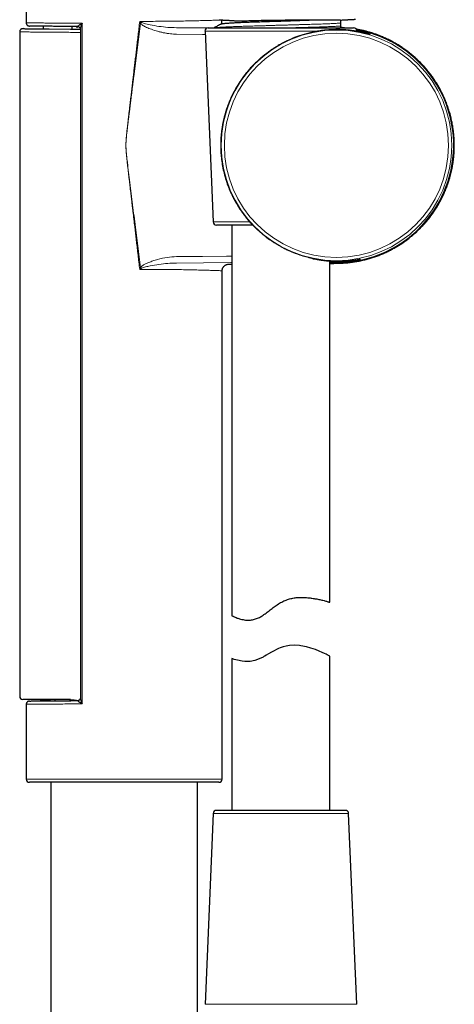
# Model space of a CAD drawing. Header units: millimetres. Extents: x 8 to 847, y 12 to 2109.
# Tile 232 of 256: x 750 to 816, y 1470 to 1621. Entities that reach past the tile are written whole.
import ezdxf

# ---------------------------------------------------------------- set-up
doc = ezdxf.new("R2010")
doc.units = ezdxf.units.MM

msp = doc.modelspace()

# ---------------------------------------------------------------- linework, layer by layer
at = {"color": 7, "linetype": 'Continuous', "lineweight": 30}
for p, q in [((750.9, 1625.8), (750.9, 1620.55)), ((780.8, 1621), (780.8, 1620.39)), ((749.9, 1619.16), (749.9, 1517.47)), ((753.5, 1620.04), (753.5, 1619.64)), ((754.4, 1619.63), (757.7, 1619.6)), ((757.7, 1619.6), (759.19, 1619.59)), ((757.93, 1619.6), (757.93, 1620)), ((758.67, 1619.99), (758.67, 1619.78)), ((758.86, 1619.99), (758.8, 1619.99)), ((759.19, 1619.6), (759.19, 1517.2)), ((778.28, 1619.28), (779.54, 1590.08)), ((778.77, 1619.8), (801.03, 1619.8)), ((785.57, 1589.6), (780.04, 1589.6)), ((782.4, 1589.6), (782.4, 1529.81)), ((797.4, 1531.86), (797.4, 1584.1)), ((780.9, 1504.8), (780.9, 1582.61)), ((781.89, 1583.61), (782.4, 1583.61)), ((797.3, 1531.88), (797.39, 1531.86)), ((782.4, 1523.23), (782.4, 1500)), ((797.4, 1500), (797.4, 1523.6)), ((754.4, 1516.97), (750.4, 1516.97)), ((750.9, 1516.24), (750.9, 1504.8)), ((753.1, 1516.97), (753.1, 1516.92)), ((753.1, 1516.92), (753.1, 1516.76)), ((753.71, 1516.92), (753.24, 1516.92)), ((753.71, 1516.97), (753.71, 1516.92)), ((754.29, 1516.92), (753.71, 1516.92)), ((757.67, 1516.97), (754.4, 1516.97)), ((755.35, 1516.78), (755.35, 1516.97)), ((780.4, 1504.3), (751.4, 1504.3)), ((754.65, 1504.3), (754.65, 1448.11)), ((777.15, 1450.36), (777.15, 1504.3)), ((799.77, 1500), (780.04, 1500)), ((779.54, 1499.52), (778.28, 1470.32)), ((801.53, 1470.32), (800.26, 1499.52))]:
    msp.add_line(p, q, dxfattribs=at)
at = {"color": 8, "linetype": 'Continuous', "lineweight": 0}
for p, q in [((759.47, 1620.48), (759.47, 1516.32)), ((768.28, 1620.78), (768.56, 1620.62)), ((768.39, 1620.48), (768.28, 1620.78)), ((759.19, 1619.09), (757.69, 1619.1)), ((773.89, 1619.81), (778.6, 1619.77)), ((795.61, 1619.28), (778.28, 1619.28)), ((801.53, 1619.28), (801.44, 1619.28)), ((779.54, 1590.08), (785.13, 1590.08)), ((768.28, 1582.82), (768.39, 1583.12)), ((768.56, 1582.98), (768.28, 1582.82)), ((753.24, 1516.92), (753.1, 1516.92)), ((753.8, 1516.77), (753.8, 1516.92)), ((750.9, 1504.8), (780.9, 1504.8)), ((800.26, 1499.52), (779.54, 1499.52)), ((778.28, 1470.32), (801.53, 1470.32))]:
    msp.add_line(p, q, dxfattribs=at)
at = {"color": 8, "linetype": 'Continuous', "lineweight": 0, "flags": 128}
for points in [[(778.3, 1618.79), (777.9, 1618.79), (773.89, 1618.83)], [(773.89, 1584.77), (777.89, 1584.81), (781.55, 1584.84), (782.4, 1584.85)], [(782.4, 1583.87), (782.24, 1583.87), (778.06, 1583.83), (773.89, 1583.79)]]:
    msp.add_lwpolyline(points, dxfattribs=at)
at = {"color": 7, "linetype": 'Continuous', "lineweight": 30, "flags": 128}
for points in [[(797.4, 1523.6), (797.27, 1523.67), (797.19, 1523.72), (797.09, 1523.77), (796.96, 1523.83), (796.82, 1523.91), (796.56, 1524.03), (796.21, 1524.19), (795.76, 1524.38), (795.17, 1524.61), (794.49, 1524.84), (793.83, 1525.03), (793.52, 1525.1), (793.23, 1525.16), (792.96, 1525.2), (792.72, 1525.24), (791.95, 1525.28), (791.2, 1525.24), (790.71, 1525.16), (790.25, 1525.04), (789.8, 1524.89), (789.52, 1524.77), (789.2, 1524.61), (788.84, 1524.42), (788.46, 1524.21), (788.01, 1523.95), (787.65, 1523.74), (787.46, 1523.62), (787.3, 1523.54), (787.18, 1523.47), (786.55, 1523.18), (785.92, 1522.97), (785.67, 1522.91), (785.43, 1522.86), (785.19, 1522.82), (784.95, 1522.8), (784.72, 1522.79), (784.39, 1522.81), (783.96, 1522.85), (783.72, 1522.89), (783.48, 1522.93), (783.24, 1522.98), (783.01, 1523.04), (782.72, 1523.12), (782.53, 1523.19), (782.4, 1523.23), (782.4, 1523.23)], [(758.8, 1516.81), (758.87, 1516.82), (758.91, 1516.83)]]:
    msp.add_lwpolyline(points, dxfattribs=at)
at = {"color": 8, "linetype": 'Continuous', "lineweight": 0}
for radius in [17.65, 17.16]:
    msp.add_circle((798.4, 1601.8), radius, dxfattribs=at)
at = {"color": 7, "linetype": 'Continuous', "lineweight": 30}
for centre, radius, start, end in [((778.77, 1619.3), 0.5, 90, 182.4813), ((798.4, 1601.8), 17.96, 266.8086, 80.0999), ((801.03, 1619.3), 0.5, 357.5187, 90), ((780.04, 1590.1), 0.5, 182.4813, 270), ((750.4, 1517.47), 0.5, 180, 270), ((760.03, 1535.51), 18.69, 262.3343, 266.7359), ((751.4, 1504.8), 0.5, 180, 270), ((780.4, 1504.8), 0.5, 270, 0), ((780.04, 1499.5), 0.5, 90, 177.5187), ((799.77, 1499.5), 0.5, 2.4813, 90)]:
    msp.add_arc(centre, radius, start, end, dxfattribs=at)
at = {"color": 8, "linetype": 'Continuous', "lineweight": 0}
for centre, radius, start, end in [((798.4, 1601.8), 17.96, 270, 80.0998), ((798.4, 1601.8), 17.96, 266.8086, 270), ((753.8, 1516.43), 0.491, 44.0683, 89.928)]:
    msp.add_arc(centre, radius, start, end, dxfattribs=at)
at = {"color": 7, "linetype": 'Continuous', "lineweight": 30}
for points, knots in [([(750.9, 1620.55), (750.91, 1620.52), (750.91, 1620.44), (750.94, 1620.35), (750.98, 1620.28), (751.02, 1620.23), (751.08, 1620.17), (751.16, 1620.11), (751.27, 1620.07), (751.35, 1620.06), (751.4, 1620.05)], [0, 0, 0, 0, 0.1487, 0.276159, 0.376001, 0.45009, 0.545422, 0.672385, 0.826707, 1, 1, 1, 1]), ([(758.8, 1619.99), (758.79, 1619.99), (758.78, 1619.99), (758.77, 1620), (758.78, 1620.02), (758.8, 1620.05), (758.83, 1620.08), (758.89, 1620.12), (758.96, 1620.17), (759.06, 1620.24), (759.19, 1620.32), (759.32, 1620.4), (759.42, 1620.45), (759.47, 1620.48)], [0, 0, 0, 0, 0.046277, 0.094634, 0.146178, 0.201195, 0.279186, 0.361796, 0.448155, 0.581836, 0.719101, 0.858942, 1, 1, 1, 1]), ([(759.47, 1620.48), (759.46, 1620.45), (759.43, 1620.38), (759.39, 1620.3), (759.36, 1620.22), (759.33, 1620.14), (759.3, 1620.06), (759.27, 1619.98), (759.24, 1619.88), (759.2, 1619.76), (759.19, 1619.66), (759.19, 1619.61), (759.19, 1619.6), (759.19, 1619.6)], [0, 0, 0, 0, 0.11249, 0.206396, 0.281719, 0.362656, 0.457468, 0.544738, 0.6245, 0.803073, 0.950163, 0.992634, 1, 1, 1, 1]), ([(780.82, 1620.4), (780.61, 1620.29), (780.23, 1620.09), (779.84, 1619.89), (779.66, 1619.8)], [0, 0, 0, 0, 0.539073, 1, 1, 1, 1]), ([(780.42, 1621.02), (780.44, 1621.02), (780.5, 1621.02), (780.6, 1621.01), (780.7, 1621.01), (780.77, 1621), (780.83, 1621), (780.88, 1621), (780.93, 1620.99), (780.98, 1620.99), (781.03, 1620.99), (781.08, 1620.98), (781.14, 1620.98), (781.19, 1620.98), (781.24, 1620.98), (781.32, 1620.97), (781.43, 1620.97), (781.58, 1620.96), (781.75, 1620.95), (781.94, 1620.94), (782.15, 1620.93), (782.37, 1620.91), (782.59, 1620.9), (782.8, 1620.88), (783.01, 1620.87), (783.18, 1620.86), (783.27, 1620.85), (783.31, 1620.85)], [0, 0, 0, 0, 0.014712, 0.048048, 0.075121, 0.09596, 0.110846, 0.124168, 0.151887, 0.180787, 0.210132, 0.239972, 0.28886, 0.339285, 0.388955, 0.436911, 0.483757, 0.541721, 0.600261, 0.651868, 0.705559, 0.761513, 0.816749, 0.870676, 0.923315, 0.97469, 1, 1, 1, 1]), ([(780.82, 1620.4), (780.82, 1620.4), (780.83, 1620.41), (780.88, 1620.42), (780.97, 1620.44), (781.09, 1620.46), (781.25, 1620.48), (781.44, 1620.49), (781.66, 1620.51), (781.92, 1620.53), (782.22, 1620.55), (782.55, 1620.57), (782.91, 1620.59), (783.3, 1620.61), (783.71, 1620.63), (784.13, 1620.64), (784.57, 1620.66), (785.01, 1620.68), (785.46, 1620.69), (785.93, 1620.71), (786.42, 1620.72), (786.93, 1620.74), (787.46, 1620.76), (788, 1620.78), (788.57, 1620.8), (789.15, 1620.82), (789.74, 1620.83), (790.33, 1620.85), (790.91, 1620.87), (791.48, 1620.89), (792.02, 1620.91), (792.53, 1620.93), (793.04, 1620.94), (793.52, 1620.96), (794, 1620.98), (794.3, 1620.99), (794.45, 1620.99)], [0, 0, 0, 0, 0.009695, 0.038706, 0.068058, 0.097703, 0.12759, 0.157668, 0.18788, 0.218171, 0.249924, 0.281634, 0.313235, 0.344661, 0.375851, 0.406744, 0.435907, 0.464703, 0.493118, 0.521712, 0.550694, 0.58002, 0.609643, 0.639513, 0.671013, 0.702662, 0.734397, 0.76615, 0.797855, 0.829446, 0.858527, 0.887407, 0.916037, 0.944374, 0.972374, 1, 1, 1, 1]), ([(783.31, 1620.85), (783.32, 1620.85), (783.36, 1620.84), (783.41, 1620.84), (783.45, 1620.84), (783.47, 1620.84), (783.51, 1620.84), (783.57, 1620.85), (783.67, 1620.85), (783.86, 1620.86), (784.21, 1620.87), (784.86, 1620.89), (785.88, 1620.92), (787.22, 1620.95), (788.68, 1620.97), (790.18, 1620.99), (791.67, 1621), (793.12, 1621), (794, 1620.99), (794.45, 1620.99)], [0, 0, 0, 0, 0.005844, 0.01445, 0.015571, 0.019371, 0.023171, 0.029142, 0.039805, 0.058845, 0.092843, 0.153539, 0.261852, 0.384892, 0.507923, 0.630946, 0.753965, 0.876982, 1, 1, 1, 1]), ([(794.45, 1620.99), (794.69, 1620.99), (795.18, 1620.99), (795.88, 1620.99), (796.55, 1620.99), (797.17, 1620.99), (797.74, 1620.99), (798.23, 1620.99), (798.67, 1621), (798.89, 1621), (799, 1621)], [0, 0, 0, 0, 0.117713, 0.238481, 0.361877, 0.487418, 0.614573, 0.742778, 0.871449, 1, 1, 1, 1]), ([(799, 1620.98), (799.01, 1620.98), (799.12, 1620.98), (799.33, 1621), (799.61, 1621.01), (799.85, 1621.02), (800.04, 1621.04), (800.19, 1621.04), (800.29, 1621.05), (800.35, 1621.05), (800.37, 1621.05), (800.38, 1621.05), (800.4, 1621.05), (800.44, 1621.06), (800.48, 1621.06), (800.54, 1621.06), (800.61, 1621.07), (800.68, 1621.07), (800.77, 1621.07), (800.87, 1621.08), (800.98, 1621.09), (801.1, 1621.09), (801.21, 1621.1), (801.29, 1621.1), (801.32, 1621.1)], [0, 0, 0, 0, 0.0051282, 0.1148956, 0.2195211, 0.2979146, 0.3629869, 0.4148811, 0.453884, 0.4687579, 0.4752269, 0.4804055, 0.4884876, 0.5136682, 0.5510279, 0.6006253, 0.6624845, 0.7272289, 0.7843871, 0.8351402, 0.8811911, 0.9247973, 0.9685961, 1, 1, 1, 1]), ([(799, 1621), (799, 1620.96), (799, 1620.88), (799, 1620.72), (799, 1620.59), (799, 1620.5)], [0, 0, 0, 0, 0.279816, 0.559838, 1, 1, 1, 1]), ([(799, 1620.5), (799, 1620.5), (799, 1620.49), (799, 1620.46), (799, 1620.43), (799, 1620.4), (799, 1620.37), (799, 1620.33), (799, 1620.28), (799, 1620.24), (799, 1620.21), (799, 1620.19), (799, 1620.17), (799, 1620.15), (799, 1620.12), (799, 1620.08), (799, 1620.07), (799, 1620.06)], [0, 0, 0, 0, 0.089271, 0.172034, 0.249192, 0.313627, 0.374377, 0.438448, 0.499261, 0.558259, 0.590129, 0.624676, 0.662144, 0.703659, 0.749848, 0.865379, 1, 1, 1, 1]), ([(750.41, 1619.67), (750.37, 1619.66), (750.3, 1619.66), (750.2, 1619.63), (750.13, 1619.59), (750.07, 1619.55), (750.02, 1619.49), (749.96, 1619.41), (749.92, 1619.32), (749.91, 1619.24), (749.9, 1619.19), (749.9, 1619.17)], [0, 0, 0, 0, 0.148424, 0.275829, 0.375708, 0.44985, 0.545262, 0.672304, 0.826603, 0.911648, 1, 1, 1, 1]), ([(750.41, 1619.67), (750.41, 1619.67), (750.42, 1619.67), (750.47, 1619.67), (750.55, 1619.67), (750.66, 1619.66), (750.81, 1619.66), (750.99, 1619.66), (751.19, 1619.66), (751.44, 1619.66), (751.71, 1619.66), (752.01, 1619.65), (752.34, 1619.65), (752.69, 1619.65), (753.08, 1619.64), (753.49, 1619.64), (753.93, 1619.64), (754.25, 1619.63), (754.4, 1619.63)], [0, 0, 0, 0, 0.062547, 0.124975, 0.187415, 0.249999, 0.312546, 0.374974, 0.437414, 0.499998, 0.562546, 0.624973, 0.687414, 0.749998, 0.812555, 0.874987, 0.937424, 1, 1, 1, 1]), ([(758.8, 1619.99), (758.62, 1619.99), (758.25, 1620), (757.71, 1620), (757.19, 1620), (756.69, 1620.01), (756.2, 1620.01), (755.74, 1620.02), (755.29, 1620.02), (754.86, 1620.02), (754.46, 1620.03), (754.08, 1620.03), (753.72, 1620.03), (753.38, 1620.04), (753.07, 1620.04), (752.78, 1620.04), (752.52, 1620.05), (752.29, 1620.05), (752.08, 1620.05), (751.9, 1620.05), (751.75, 1620.05), (751.62, 1620.05), (751.52, 1620.05), (751.45, 1620.05), (751.41, 1620.05), (751.4, 1620.05), (751.4, 1620.05)], [0, 0, 0, 0, 0.041673, 0.083313, 0.125002, 0.166667, 0.208307, 0.250003, 0.291668, 0.333308, 0.375004, 0.416668, 0.458308, 0.500004, 0.541668, 0.583308, 0.625004, 0.666668, 0.708307, 0.750003, 0.791667, 0.833306, 0.875001, 0.916665, 0.958304, 1, 1, 1, 1]), ([(758.78, 1619.99), (758.8, 1619.99), (758.84, 1619.99), (758.91, 1619.97), (758.99, 1619.94), (759.05, 1619.89), (759.09, 1619.85), (759.12, 1619.81), (759.14, 1619.78), (759.15, 1619.75), (759.17, 1619.72), (759.18, 1619.68), (759.18, 1619.64), (759.19, 1619.61), (759.19, 1619.6)], [0, 0, 0, 0, 0.094664, 0.183514, 0.338111, 0.456959, 0.548825, 0.60539, 0.658135, 0.710806, 0.765049, 0.832872, 0.912046, 1, 1, 1, 1]), ([(799.21, 1619.5), (799.12, 1619.51), (798.9, 1619.51), (798.53, 1619.52), (798.1, 1619.51), (797.66, 1619.5), (797.22, 1619.47), (796.78, 1619.43), (796.35, 1619.39), (795.92, 1619.33), (795.5, 1619.26), (795.08, 1619.19), (794.66, 1619.1), (794.24, 1619), (793.84, 1618.9), (793.46, 1618.79), (793.1, 1618.68), (792.76, 1618.57), (792.44, 1618.46), (792.15, 1618.35), (791.88, 1618.25), (791.65, 1618.15), (791.44, 1618.06), (791.23, 1617.97), (790.99, 1617.86), (790.73, 1617.74), (790.44, 1617.59), (790.13, 1617.44), (789.8, 1617.26), (789.46, 1617.06), (789.09, 1616.84), (788.71, 1616.59), (788.32, 1616.33), (787.92, 1616.05), (787.51, 1615.74), (787.09, 1615.4), (786.67, 1615.04), (786.24, 1614.65), (785.8, 1614.22), (785.36, 1613.76), (784.93, 1613.27), (784.49, 1612.74), (784.07, 1612.18), (783.69, 1611.64), (783.35, 1611.12), (783.06, 1610.62), (782.77, 1610.11), (782.5, 1609.57), (782.23, 1609.01), (781.98, 1608.43), (781.75, 1607.82), (781.54, 1607.23), (781.37, 1606.66), (781.23, 1606.12), (781.1, 1605.57), (780.98, 1605), (780.88, 1604.41), (780.8, 1603.81), (780.74, 1603.19), (780.71, 1602.64), (780.7, 1602.31), (780.7, 1602.19)], [0, 0, 0, 0, 0.012425, 0.030473, 0.048765, 0.067159, 0.085068, 0.102446, 0.119305, 0.135654, 0.151456, 0.166587, 0.182761, 0.19815, 0.212779, 0.226668, 0.239839, 0.252088, 0.263632, 0.274452, 0.284534, 0.292502, 0.299928, 0.307663, 0.316521, 0.326498, 0.337612, 0.349133, 0.361669, 0.37522, 0.389786, 0.405367, 0.421053, 0.43764, 0.455118, 0.473472, 0.492685, 0.51277, 0.533791, 0.555749, 0.578632, 0.602425, 0.627104, 0.652636, 0.67232, 0.692499, 0.713244, 0.734546, 0.756394, 0.778776, 0.801676, 0.825082, 0.844163, 0.863555, 0.883271, 0.903337, 0.923783, 0.944646, 0.965924, 0.987554, 1, 1, 1, 1]), ([(797.4, 1583.74), (797.55, 1583.74), (797.93, 1583.74), (798.55, 1583.75), (799.27, 1583.77), (799.97, 1583.82), (800.67, 1583.9), (801.36, 1584), (802.06, 1584.13), (802.76, 1584.29), (803.44, 1584.47), (804.09, 1584.67), (804.73, 1584.9), (805.35, 1585.14), (805.96, 1585.41), (806.55, 1585.7), (807.1, 1585.99), (807.63, 1586.29), (808.16, 1586.62), (808.69, 1586.97), (809.21, 1587.35), (809.69, 1587.73), (810.15, 1588.1), (810.58, 1588.48), (810.97, 1588.85), (811.34, 1589.22), (811.69, 1589.59), (812.05, 1590), (812.43, 1590.45), (812.82, 1590.94), (813.2, 1591.47), (813.57, 1592.02), (813.92, 1592.6), (814.25, 1593.17), (814.55, 1593.75), (814.83, 1594.33), (815.02, 1594.78), (815.15, 1595.09), (815.22, 1595.26), (815.28, 1595.42), (815.33, 1595.56), (815.37, 1595.67), (815.4, 1595.76), (815.42, 1595.82), (815.44, 1595.88), (815.46, 1595.92), (815.48, 1595.98), (815.51, 1596.06), (815.55, 1596.18), (815.59, 1596.33), (815.64, 1596.49), (815.72, 1596.73), (815.8, 1597.03), (815.91, 1597.43), (816.01, 1597.85), (816.1, 1598.31), (816.19, 1598.79), (816.27, 1599.3), (816.34, 1599.83), (816.39, 1600.39), (816.43, 1600.95), (816.44, 1601.51), (816.44, 1602.14), (816.42, 1602.83), (816.36, 1603.58), (816.27, 1604.34), (816.14, 1605.1), (815.99, 1605.85), (815.79, 1606.61), (815.57, 1607.36), (815.31, 1608.12), (815.01, 1608.86), (814.68, 1609.6), (814.31, 1610.32), (813.91, 1611.03), (813.48, 1611.72), (813.02, 1612.38), (812.54, 1613.02), (812.04, 1613.62), (811.52, 1614.19), (810.99, 1614.73), (810.44, 1615.24), (809.88, 1615.72), (809.31, 1616.17), (808.73, 1616.59), (808.15, 1616.99), (807.56, 1617.35), (806.96, 1617.68), (806.37, 1617.99), (805.77, 1618.27), (805.21, 1618.51), (804.69, 1618.71), (804.2, 1618.89), (803.71, 1619.05), (803.2, 1619.19), (802.66, 1619.33), (802.13, 1619.45), (801.72, 1619.54), (801.5, 1619.57), (801.44, 1619.58)], [0, 0, 0, 0, 0.007875, 0.021093, 0.034193, 0.047195, 0.059954, 0.072444, 0.085877, 0.09899, 0.111785, 0.124264, 0.136428, 0.148987, 0.161195, 0.173053, 0.184556, 0.195703, 0.206495, 0.218758, 0.230526, 0.2418, 0.252578, 0.263043, 0.272995, 0.282439, 0.291631, 0.300713, 0.312438, 0.323973, 0.335318, 0.347979, 0.360394, 0.372563, 0.384485, 0.396162, 0.407592, 0.411352, 0.414795, 0.417852, 0.420524, 0.422811, 0.424337, 0.425625, 0.426675, 0.427487, 0.428351, 0.430004, 0.43228, 0.435176, 0.438396, 0.441738, 0.448658, 0.456049, 0.464058, 0.472556, 0.481541, 0.491015, 0.500977, 0.511166, 0.521462, 0.531832, 0.542277, 0.55595, 0.569746, 0.583665, 0.597708, 0.611874, 0.626164, 0.640577, 0.655113, 0.669774, 0.684555, 0.699458, 0.714478, 0.72941, 0.744137, 0.75866, 0.772979, 0.787094, 0.801005, 0.814709, 0.828209, 0.841504, 0.854594, 0.86748, 0.880162, 0.892639, 0.904912, 0.916982, 0.928846, 0.938417, 0.947851, 0.957149, 0.966729, 0.976904, 0.987674, 0.996552, 1, 1, 1, 1]), ([(799, 1620.06), (799, 1620.02), (799, 1619.93), (799, 1619.84), (799, 1619.81), (799, 1619.8)], [0, 0, 0, 0, 0.462914, 0.914425, 1, 1, 1, 1]), ([(799.61, 1619.8), (799.57, 1619.8), (799.37, 1619.82), (799.17, 1619.83), (799, 1619.83)], [0, 0, 0, 0, 0.179976, 1, 1, 1, 1]), ([(801.59, 1619.25), (801.38, 1619.29), (800.88, 1619.37), (800.06, 1619.46), (799.44, 1619.49), (799.24, 1619.5)], [0, 0, 0, 0, 0.3148543, 0.7815313, 1, 1, 1, 1]), ([(801.85, 1619.21), (801.78, 1619.22), (801.69, 1619.24), (801.58, 1619.26), (801.55, 1619.26)], [0, 0, 0, 0, 0.702958, 1, 1, 1, 1]), ([(802.18, 1619.15), (802.1, 1619.17), (802.01, 1619.18), (801.91, 1619.2), (801.91, 1619.2)], [0, 0, 0, 0, 0.933406, 1, 1, 1, 1]), ([(803.31, 1618.89), (803.31, 1618.89), (803.3, 1618.9), (803.26, 1618.91), (803.2, 1618.92), (803.12, 1618.94), (803.01, 1618.97), (802.87, 1619), (802.68, 1619.04), (802.45, 1619.09), (802.28, 1619.13), (802.18, 1619.15), (802.18, 1619.15)], [0, 0, 0, 0, 0.045273, 0.132987, 0.227031, 0.32744, 0.434213, 0.544733, 0.692685, 0.84434, 0.999537, 1, 1, 1, 1]), ([(780.68, 1601.78), (780.69, 1601.47), (780.7, 1600.83), (780.78, 1599.85), (780.92, 1598.84), (781.13, 1597.79), (781.41, 1596.71), (781.66, 1596), (781.79, 1595.64)], [0, 0, 0, 0, 0.147222, 0.301896, 0.464293, 0.634646, 0.813158, 1, 1, 1, 1]), ([(781.79, 1595.64), (781.84, 1595.52), (781.93, 1595.29), (782.06, 1594.96), (782.19, 1594.66), (782.31, 1594.39), (782.42, 1594.17), (782.5, 1594), (782.57, 1593.87), (782.63, 1593.74), (782.69, 1593.62), (782.77, 1593.48), (782.91, 1593.21), (783.12, 1592.85), (783.38, 1592.42), (783.64, 1592.01), (783.82, 1591.75), (783.91, 1591.63)], [0, 0, 0, 0, 0.084381, 0.162545, 0.234493, 0.300225, 0.359742, 0.395346, 0.428285, 0.458562, 0.486175, 0.520921, 0.565847, 0.682458, 0.793669, 0.899506, 1, 1, 1, 1]), ([(783.91, 1591.63), (784.04, 1591.44), (784.31, 1591.07), (784.74, 1590.53), (785.2, 1590), (785.52, 1589.66), (785.68, 1589.49)], [0, 0, 0, 0, 0.245953, 0.494596, 0.745941, 1, 1, 1, 1]), ([(794.75, 1584.47), (794.8, 1584.46), (794.97, 1584.43), (795.25, 1584.37), (795.58, 1584.31), (795.89, 1584.26), (796.17, 1584.22), (796.45, 1584.19), (796.73, 1584.16), (797.02, 1584.13), (797.32, 1584.11), (797.63, 1584.09), (797.99, 1584.08), (798.39, 1584.07), (798.81, 1584.07), (799.21, 1584.08), (799.58, 1584.09), (799.92, 1584.12), (800.24, 1584.14), (800.54, 1584.17), (800.81, 1584.2), (801.06, 1584.23), (801.26, 1584.26), (801.43, 1584.28), (801.56, 1584.3), (801.67, 1584.32), (801.75, 1584.33), (801.82, 1584.34), (801.88, 1584.35), (801.91, 1584.36), (801.92, 1584.36), (801.93, 1584.36), (801.93, 1584.36), (801.93, 1584.36)], [0, 0, 0, 0, 0.011703, 0.043705, 0.073295, 0.10046, 0.125228, 0.14998, 0.176237, 0.204013, 0.233308, 0.264119, 0.296438, 0.343519, 0.390306, 0.436545, 0.482212, 0.527286, 0.571782, 0.616435, 0.661561, 0.707211, 0.7534, 0.786731, 0.82011, 0.852345, 0.883275, 0.912907, 0.941246, 0.968298, 0.983487, 0.998155, 1, 1, 1, 1]), ([(780.9, 1582.61), (780.9, 1582.65), (780.91, 1582.73), (780.93, 1582.84), (780.96, 1582.94), (780.99, 1583.03), (781.04, 1583.12), (781.09, 1583.19), (781.14, 1583.26), (781.21, 1583.33), (781.29, 1583.41), (781.4, 1583.47), (781.51, 1583.53), (781.63, 1583.57), (781.76, 1583.6), (781.85, 1583.61), (781.89, 1583.61)], [0, 0, 0, 0, 0.076515, 0.148756, 0.215619, 0.276203, 0.346042, 0.402436, 0.449979, 0.509857, 0.584148, 0.672138, 0.746329, 0.826536, 0.911569, 1, 1, 1, 1]), ([(782.41, 1529.81), (782.41, 1529.81), (782.4, 1529.81), (782.45, 1529.78), (782.56, 1529.73), (782.72, 1529.65), (782.92, 1529.56), (783.23, 1529.44), (783.64, 1529.31), (784.08, 1529.21), (784.41, 1529.15), (784.68, 1529.12), (785.04, 1529.12), (785.55, 1529.17), (786.16, 1529.34), (786.75, 1529.61), (787.35, 1529.99), (787.94, 1530.44), (788.57, 1530.92), (789.18, 1531.39), (789.83, 1531.82), (790.52, 1532.15), (791.22, 1532.39), (791.9, 1532.54), (792.59, 1532.6), (793.3, 1532.61), (793.91, 1532.58), (794.36, 1532.53), (794.68, 1532.48), (795.07, 1532.42), (795.59, 1532.33), (796.1, 1532.22), (796.49, 1532.12), (796.76, 1532.05), (796.99, 1531.98), (797.18, 1531.92), (797.26, 1531.89), (797.3, 1531.88)], [0, 0, 0, 0, 0.009184, 0.039715, 0.072303, 0.095207, 0.119066, 0.151234, 0.193979, 0.22544, 0.245614, 0.257708, 0.275519, 0.309235, 0.34097, 0.371451, 0.401144, 0.437252, 0.470331, 0.503696, 0.537436, 0.570188, 0.602446, 0.632847, 0.662385, 0.695417, 0.732108, 0.75276, 0.766648, 0.784717, 0.819654, 0.86399, 0.892878, 0.918096, 0.941414, 0.97283, 1, 1, 1, 1]), ([(751.4, 1516.74), (751.36, 1516.74), (751.29, 1516.74), (751.19, 1516.7), (751.13, 1516.66), (751.07, 1516.62), (751.02, 1516.57), (750.96, 1516.48), (750.91, 1516.37), (750.91, 1516.29), (750.9, 1516.24)], [0, 0, 0, 0, 0.1487001, 0.2761591, 0.3760015, 0.4500899, 0.5454224, 0.6723851, 0.8267074, 1, 1, 1, 1]), ([(751.4, 1516.74), (751.4, 1516.74), (751.41, 1516.74), (751.45, 1516.74), (751.52, 1516.74), (751.62, 1516.75), (751.75, 1516.75), (751.9, 1516.75), (752.08, 1516.75), (752.29, 1516.75), (752.52, 1516.75), (752.78, 1516.76), (753.07, 1516.76), (753.38, 1516.76), (753.72, 1516.76), (754.08, 1516.77), (754.46, 1516.77), (754.86, 1516.77), (755.29, 1516.78), (755.74, 1516.78), (756.2, 1516.79), (756.69, 1516.79), (757.19, 1516.79), (757.71, 1516.8), (758.25, 1516.8), (758.62, 1516.81), (758.8, 1516.81)], [0, 0, 0, 0, 0.041664, 0.083303, 0.124999, 0.166662, 0.208302, 0.249997, 0.291661, 0.333301, 0.374996, 0.416661, 0.4583, 0.499996, 0.54166, 0.5833, 0.624996, 0.66666, 0.7083, 0.749997, 0.791661, 0.833301, 0.874998, 0.916671, 0.958311, 1, 1, 1, 1]), ([(753.2, 1516.76), (753.2, 1516.77), (753.2, 1516.8), (753.21, 1516.84), (753.22, 1516.88), (753.23, 1516.91), (753.24, 1516.92), (753.24, 1516.92)], [0, 0, 0, 0, 0.107176, 0.310646, 0.515288, 0.719939, 1, 1, 1, 1]), ([(754.29, 1516.92), (754.32, 1516.92), (754.38, 1516.92), (754.47, 1516.89), (754.56, 1516.85), (754.62, 1516.81), (754.65, 1516.78), (754.66, 1516.77)], [0, 0, 0, 0, 0.226638, 0.453261, 0.680151, 0.906988, 1, 1, 1, 1]), ([(759.19, 1517.2), (759.19, 1517.19), (759.18, 1517.16), (759.18, 1517.12), (759.17, 1517.08), (759.15, 1517.05), (759.14, 1517.02), (759.12, 1516.99), (759.09, 1516.95), (759.05, 1516.91), (758.99, 1516.86), (758.89, 1516.81), (758.82, 1516.8), (758.78, 1516.79)], [0, 0, 0, 0, 0.089488, 0.17009, 0.239215, 0.294607, 0.348354, 0.40203, 0.459678, 0.553363, 0.672789, 0.824959, 1, 1, 1, 1]), ([(759.47, 1516.32), (759.42, 1516.34), (759.32, 1516.4), (759.19, 1516.48), (759.06, 1516.56), (758.96, 1516.62), (758.89, 1516.68), (758.83, 1516.72), (758.8, 1516.75), (758.78, 1516.78), (758.77, 1516.79), (758.78, 1516.81), (758.79, 1516.81), (758.8, 1516.81)], [0, 0, 0, 0, 0.141058, 0.280899, 0.418164, 0.551845, 0.638204, 0.720814, 0.798805, 0.853822, 0.905366, 0.953723, 1, 1, 1, 1]), ([(759.19, 1517.2), (759.19, 1517.2), (759.19, 1517.18), (759.19, 1517.14), (759.2, 1517.05), (759.24, 1516.92), (759.27, 1516.8), (759.31, 1516.69), (759.35, 1516.59), (759.41, 1516.46), (759.45, 1516.37), (759.47, 1516.32)], [0, 0, 0, 0, 0.016249, 0.045788, 0.181325, 0.346259, 0.500162, 0.5896, 0.7026, 0.839398, 1, 1, 1, 1])]:
    msp.add_open_spline(points, degree=3, knots=knots, dxfattribs=at)
at = {"color": 8, "linetype": 'Continuous', "lineweight": 0}
for points, knots in [([(750.9, 1620.55), (750.91, 1620.55), (750.93, 1620.55), (751.1, 1620.55), (751.38, 1620.55), (751.77, 1620.55), (752.29, 1620.54), (752.94, 1620.54), (753.72, 1620.53), (754.63, 1620.52), (755.66, 1620.51), (756.82, 1620.5), (758.09, 1620.49), (759.01, 1620.49), (759.47, 1620.48)], [0, 0, 0, 0, 0.074061, 0.149808, 0.227241, 0.306359, 0.387164, 0.469655, 0.553831, 0.639694, 0.727242, 0.816475, 0.907395, 1, 1, 1, 1]), ([(768.28, 1582.82), (768.24, 1583.19), (768.15, 1583.92), (768.02, 1585), (767.9, 1586.04), (767.78, 1587.04), (767.67, 1588.01), (767.56, 1588.94), (767.46, 1589.8), (767.37, 1590.59), (767.29, 1591.28), (767.23, 1591.75), (767.2, 1592.02), (767.19, 1592.11), (767.18, 1592.2), (767.16, 1592.31), (767.13, 1592.59), (767.08, 1593.02), (767.02, 1593.57), (766.95, 1594.1), (766.9, 1594.6), (766.84, 1595.1), (766.78, 1595.59), (766.72, 1596.08), (766.68, 1596.49), (766.64, 1596.75), (766.63, 1596.88), (766.63, 1596.92), (766.62, 1596.96), (766.62, 1596.99), (766.61, 1597.04), (766.59, 1597.19), (766.57, 1597.44), (766.53, 1597.79), (766.49, 1598.14), (766.45, 1598.47), (766.41, 1598.78), (766.38, 1599.06), (766.35, 1599.34), (766.32, 1599.63), (766.28, 1599.95), (766.25, 1600.28), (766.22, 1600.62), (766.19, 1600.96), (766.17, 1601.3), (766.16, 1601.62), (766.16, 1601.93), (766.17, 1602.25), (766.19, 1602.61), (766.22, 1602.98), (766.25, 1603.35), (766.29, 1603.72), (766.33, 1604.07), (766.37, 1604.41), (766.4, 1604.73), (766.44, 1605.06), (766.47, 1605.37), (766.51, 1605.65), (766.53, 1605.9), (766.56, 1606.15), (766.59, 1606.37), (766.61, 1606.53), (766.62, 1606.61), (766.63, 1606.68), (766.63, 1606.75), (766.64, 1606.82), (766.66, 1606.98), (766.69, 1607.26), (766.74, 1607.64), (766.79, 1608.06), (766.84, 1608.5), (766.89, 1608.96), (766.95, 1609.44), (767, 1609.92), (767.06, 1610.38), (767.1, 1610.78), (767.14, 1611.07), (767.16, 1611.27), (767.17, 1611.38), (767.19, 1611.47), (767.22, 1611.79), (767.29, 1612.34), (767.38, 1613.14), (767.48, 1613.97), (767.58, 1614.85), (767.69, 1615.75), (767.8, 1616.69), (767.91, 1617.67), (768.03, 1618.68), (768.15, 1619.72), (768.24, 1620.42), (768.28, 1620.78)], [0, 0, 0, 0, 0.029331, 0.057713, 0.085146, 0.111629, 0.137164, 0.161749, 0.185384, 0.205006, 0.223921, 0.239983, 0.242457, 0.244918, 0.247365, 0.249799, 0.253649, 0.269032, 0.283679, 0.297592, 0.31077, 0.323212, 0.337037, 0.349825, 0.361576, 0.369595, 0.370603, 0.371602, 0.37259, 0.373569, 0.374539, 0.376055, 0.385454, 0.394312, 0.403909, 0.412779, 0.420925, 0.428344, 0.435037, 0.442804, 0.451461, 0.46012, 0.46882, 0.478293, 0.487153, 0.495405, 0.503156, 0.511304, 0.520975, 0.531357, 0.540346, 0.550513, 0.560041, 0.568631, 0.57682, 0.585722, 0.594385, 0.601445, 0.607463, 0.614193, 0.621633, 0.624751, 0.626595, 0.628354, 0.630145, 0.631967, 0.63382, 0.643286, 0.653489, 0.664427, 0.676101, 0.688511, 0.700757, 0.713644, 0.727173, 0.736453, 0.746012, 0.749843, 0.752292, 0.754695, 0.757111, 0.777202, 0.798152, 0.820287, 0.843306, 0.86721, 0.891999, 0.917672, 0.94423, 0.971673, 1, 1, 1, 1]), ([(768.39, 1620.48), (768.26, 1619.39), (767.98, 1617.2), (767.64, 1614.48), (767.43, 1612.79), (767.35, 1612.13), (767.32, 1611.95), (767.3, 1611.76), (767.28, 1611.58), (767.25, 1611.4), (767.23, 1611.21), (767.19, 1610.86), (767.12, 1610.37), (767.05, 1609.73), (766.97, 1609.12), (766.9, 1608.55), (766.83, 1608.02), (766.77, 1607.52), (766.72, 1607.09), (766.68, 1606.8), (766.66, 1606.65), (766.66, 1606.6), (766.65, 1606.55), (766.64, 1606.5), (766.62, 1606.34), (766.59, 1606.09), (766.55, 1605.74), (766.51, 1605.4), (766.47, 1605.07), (766.43, 1604.77), (766.4, 1604.49), (766.37, 1604.22), (766.33, 1603.93), (766.3, 1603.62), (766.26, 1603.29), (766.23, 1602.96), (766.2, 1602.62), (766.18, 1602.29), (766.17, 1601.98), (766.17, 1601.67), (766.18, 1601.35), (766.2, 1601), (766.23, 1600.64), (766.27, 1600.27), (766.31, 1599.91), (766.45, 1598.65), (766.73, 1596.4), (767.14, 1593.12), (767.56, 1589.75), (767.98, 1586.4), (768.26, 1584.21), (768.39, 1583.12)], [0, 0, 0, 0, 0.087802, 0.175603, 0.218872, 0.223728, 0.228585, 0.233442, 0.238298, 0.243155, 0.248012, 0.253439, 0.271171, 0.288157, 0.304398, 0.319893, 0.333927, 0.347287, 0.359974, 0.368919, 0.370292, 0.371655, 0.373009, 0.374354, 0.376148, 0.385562, 0.394431, 0.404035, 0.412907, 0.421047, 0.428456, 0.435133, 0.442866, 0.451538, 0.460207, 0.468908, 0.478374, 0.487235, 0.495493, 0.503255, 0.511408, 0.521079, 0.531457, 0.540446, 0.550555, 0.560094, 0.641247, 0.731532, 0.824036, 0.912018, 1, 1, 1, 1]), ([(768.28, 1620.78), (768.72, 1620.78), (769.65, 1620.78), (771.09, 1620.79), (772.49, 1620.8), (773.81, 1620.82), (775.02, 1620.83), (776.22, 1620.86), (777.35, 1620.88), (778.33, 1620.91), (779.13, 1620.93), (779.76, 1620.95), (780.27, 1620.97), (780.64, 1620.98), (780.75, 1620.99), (780.8, 1620.99)], [0, 0, 0, 0, 0.068193, 0.145262, 0.231205, 0.301504, 0.376798, 0.457084, 0.542364, 0.62634, 0.705716, 0.78049, 0.850664, 0.937051, 1, 1, 1, 1]), ([(773.89, 1618.83), (773.74, 1618.83), (773.43, 1618.84), (772.97, 1618.88), (772.5, 1618.94), (772.01, 1619.02), (771.52, 1619.13), (770.87, 1619.3), (770.12, 1619.53), (769.37, 1619.83), (768.78, 1620.12), (768.51, 1620.37), (768.39, 1620.48)], [0, 0, 0, 0, 0.077467, 0.156939, 0.238599, 0.322617, 0.409147, 0.49833, 0.669662, 0.809271, 0.91846, 1, 1, 1, 1]), ([(768.56, 1620.62), (768.69, 1620.57), (768.97, 1620.45), (769.41, 1620.35), (770.16, 1620.18), (771.22, 1620.01), (772.57, 1619.84), (773.45, 1619.82), (773.89, 1619.81)], [0, 0, 0, 0, 0.078259, 0.162424, 0.247481, 0.50367, 0.756137, 1, 1, 1, 1]), ([(779.81, 1619.8), (779.85, 1619.8), (779.93, 1619.82), (780.1, 1619.83), (780.3, 1619.85), (780.53, 1619.87), (780.8, 1619.88), (781.11, 1619.9), (781.45, 1619.92), (781.81, 1619.94), (782.2, 1619.95), (782.61, 1619.97), (783.03, 1619.99), (783.47, 1620), (783.91, 1620.02), (784.37, 1620.03), (784.84, 1620.05), (785.33, 1620.06), (785.83, 1620.07), (786.36, 1620.09), (786.92, 1620.11), (787.5, 1620.12), (788.09, 1620.14), (788.69, 1620.16), (789.29, 1620.18), (789.89, 1620.19), (790.48, 1620.21), (791.06, 1620.23), (791.64, 1620.24), (792.2, 1620.26), (792.76, 1620.28), (793.3, 1620.29), (793.82, 1620.31), (794.34, 1620.32), (794.85, 1620.34), (795.35, 1620.35), (795.83, 1620.37), (796.3, 1620.38), (796.75, 1620.4), (797.19, 1620.42), (797.6, 1620.43), (798, 1620.45), (798.36, 1620.47), (798.7, 1620.49), (798.9, 1620.5), (799, 1620.5)], [0, 0, 0, 0, 0.021234, 0.044121, 0.067134, 0.090239, 0.114503, 0.138786, 0.163046, 0.187241, 0.21133, 0.235273, 0.257955, 0.280436, 0.302686, 0.324677, 0.346399, 0.368243, 0.39036, 0.412724, 0.436385, 0.460248, 0.484275, 0.508427, 0.532663, 0.556941, 0.580116, 0.603255, 0.62632, 0.649277, 0.672091, 0.694728, 0.717157, 0.739348, 0.76231, 0.785049, 0.808038, 0.831316, 0.854852, 0.878609, 0.902674, 0.926887, 0.951208, 0.975593, 1, 1, 1, 1]), ([(754.03, 1619.13), (753.61, 1619.14), (752.77, 1619.14), (751.75, 1619.15), (750.93, 1619.16), (750.34, 1619.16), (749.97, 1619.16), (749.93, 1619.16), (749.9, 1619.16)], [0, 0, 0, 0, 0.166668, 0.3333353, 0.500002, 0.6666683, 0.8333342, 1, 1, 1, 1]), ([(799.24, 1619.5), (799.13, 1619.5), (798.71, 1619.53), (797.91, 1619.51), (796.85, 1619.45), (795.74, 1619.31), (794.59, 1619.1), (793.6, 1618.84), (792.79, 1618.58), (792.18, 1618.37), (791.56, 1618.12), (790.95, 1617.85), (790.34, 1617.55), (789.73, 1617.22), (789.12, 1616.86), (788.5, 1616.47), (787.89, 1616.04), (787.28, 1615.57), (786.58, 1614.97), (785.76, 1614.2), (785.09, 1613.48), (784.64, 1612.93), (784.4, 1612.63), (784.16, 1612.31), (783.92, 1611.97), (783.68, 1611.63), (783.29, 1611.03), (782.81, 1610.22), (782.32, 1609.24), (781.98, 1608.44), (781.75, 1607.84), (781.62, 1607.47), (781.55, 1607.25), (781.51, 1607.13), (781.48, 1607.03), (781.45, 1606.93), (781.42, 1606.85), (781.24, 1606.22), (780.96, 1605.06), (780.72, 1603.39), (780.69, 1602.3), (780.68, 1601.78)], [0, 0, 0, 0, 0.0160615, 0.0583171, 0.1001207, 0.1418446, 0.1838635, 0.226545, 0.2482532, 0.2702569, 0.2925966, 0.3153104, 0.3377117, 0.3607205, 0.3843715, 0.4086965, 0.4337248, 0.4594836, 0.4859975, 0.5272032, 0.5737142, 0.5867821, 0.6002182, 0.6140231, 0.6281975, 0.6427418, 0.6576567, 0.7021227, 0.7402095, 0.7719135, 0.7915016, 0.8074966, 0.8120298, 0.8161638, 0.8198984, 0.8232337, 0.8261698, 0.8287067, 0.8908112, 0.9478412, 1, 1, 1, 1]), ([(791.63, 1619.8), (791.63, 1619.8), (791.82, 1619.81), (792.2, 1619.82), (792.76, 1619.83), (793.3, 1619.85), (793.82, 1619.86), (794.34, 1619.88), (794.85, 1619.89), (795.35, 1619.91), (795.83, 1619.92), (796.3, 1619.94), (796.75, 1619.96), (797.19, 1619.97), (797.6, 1619.99), (798, 1620.01), (798.36, 1620.02), (798.7, 1620.04), (798.9, 1620.05), (799, 1620.06)], [0, 0, 0, 0, 0.000763, 0.062151, 0.123157, 0.18369, 0.243666, 0.303005, 0.364405, 0.425211, 0.486685, 0.548932, 0.611867, 0.675395, 0.739747, 0.804494, 0.869527, 0.934733, 1, 1, 1, 1]), ([(801.52, 1619.39), (801.56, 1619.38), (801.94, 1619.32), (802.4, 1619.2), (802.92, 1619.06), (803.26, 1618.96), (803.48, 1618.88), (803.56, 1618.84), (803.52, 1618.84), (803.36, 1618.88), (803.06, 1618.96), (802.58, 1619.07), (802.1, 1619.17), (801.69, 1619.24), (801.59, 1619.25)], [0, 0, 0, 0, 0.015651, 0.135098, 0.226225, 0.31503, 0.402414, 0.489321, 0.577923, 0.666054, 0.754676, 0.844732, 0.962832, 1, 1, 1, 1]), ([(785.68, 1589.49), (785.95, 1589.22), (786.48, 1588.7), (787.31, 1587.99), (788, 1587.47), (788.52, 1587.11), (788.88, 1586.88), (789.23, 1586.66), (789.58, 1586.45), (789.93, 1586.25), (790.28, 1586.07), (790.83, 1585.79), (791.58, 1585.45), (792.54, 1585.08), (793.48, 1584.78), (794.4, 1584.54), (795.3, 1584.35), (796.18, 1584.22), (797.02, 1584.12), (797.84, 1584.07), (798.6, 1584.06), (799.31, 1584.08), (799.95, 1584.12), (800.51, 1584.17), (800.99, 1584.22), (801.4, 1584.28), (801.72, 1584.33), (801.94, 1584.37), (802.08, 1584.39), (802.12, 1584.39), (802.08, 1584.37), (801.93, 1584.33), (801.7, 1584.27), (801.37, 1584.21), (800.96, 1584.13), (800.48, 1584.06), (799.92, 1584), (799.28, 1583.94), (798.57, 1583.92), (797.94, 1583.91), (797.53, 1583.94), (797.4, 1583.94)], [0, 0, 0, 0, 0.032467, 0.063477, 0.093075, 0.105341, 0.117362, 0.129141, 0.140684, 0.151995, 0.163082, 0.173948, 0.204147, 0.233632, 0.262548, 0.291048, 0.319291, 0.347441, 0.37634, 0.40535, 0.434776, 0.464297, 0.493342, 0.522117, 0.550838, 0.580166, 0.609352, 0.638179, 0.666893, 0.69574, 0.724536, 0.753281, 0.782224, 0.811607, 0.84107, 0.869776, 0.898512, 0.927491, 0.956919, 0.985966, 1, 1, 1, 1]), ([(768.39, 1583.12), (768.51, 1583.23), (768.74, 1583.44), (769.18, 1583.68), (769.69, 1583.9), (770.31, 1584.12), (771.25, 1584.41), (772.45, 1584.7), (773.42, 1584.75), (773.89, 1584.77)], [0, 0, 0, 0, 0.081275, 0.160185, 0.2559, 0.369114, 0.500247, 0.760717, 1, 1, 1, 1]), ([(780.9, 1582.61), (780.9, 1582.61), (780.92, 1582.61), (780.84, 1582.61), (780.64, 1582.62), (780.26, 1582.63), (779.74, 1582.65), (779.11, 1582.67), (778.31, 1582.69), (777.32, 1582.72), (776.2, 1582.74), (775.01, 1582.77), (773.8, 1582.79), (772.48, 1582.8), (771.08, 1582.81), (769.64, 1582.82), (768.72, 1582.82), (768.28, 1582.82)], [0, 0, 0, 0, 0.002064, 0.066131, 0.13783, 0.217158, 0.281677, 0.350491, 0.423598, 0.500997, 0.579327, 0.6531, 0.722317, 0.786977, 0.866083, 0.937091, 1, 1, 1, 1]), ([(773.89, 1583.79), (773.45, 1583.78), (772.57, 1583.76), (771.22, 1583.59), (770.2, 1583.42), (769.52, 1583.28), (769.18, 1583.2), (768.85, 1583.11), (768.66, 1583.02), (768.56, 1582.98)], [0, 0, 0, 0, 0.245343, 0.49668, 0.752373, 0.81672, 0.880374, 0.942436, 1, 1, 1, 1]), ([(759.47, 1516.32), (759.01, 1516.31), (758.09, 1516.3), (756.82, 1516.29), (755.66, 1516.28), (754.63, 1516.28), (753.72, 1516.27), (752.94, 1516.26), (752.29, 1516.26), (751.77, 1516.25), (751.38, 1516.25), (751.1, 1516.25), (750.93, 1516.24), (750.91, 1516.24), (750.9, 1516.24)], [0, 0, 0, 0, 0.092605, 0.183525, 0.272758, 0.360306, 0.446169, 0.530345, 0.612836, 0.693641, 0.772759, 0.850192, 0.925939, 1, 1, 1, 1])]:
    msp.add_open_spline(points, degree=3, knots=knots, dxfattribs=at)
msp.add_open_spline([(757.69, 1619.1), (757.52, 1619.1), (757.18, 1619.11), (756.67, 1619.11), (756.17, 1619.11), (755.68, 1619.12), (755.22, 1619.12), (754.79, 1619.12), (754.38, 1619.13), (754.15, 1619.13), (754.03, 1619.13)], degree=3, dxfattribs=at)

doc.saveas('drawing.dxf')
